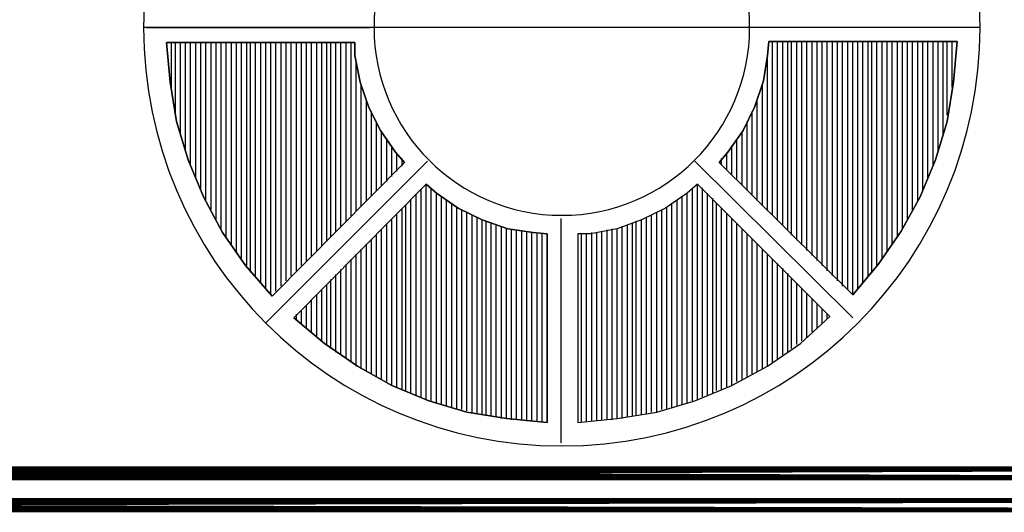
# Model space of a CAD drawing. Extents: x 12 to 27.9, y 10.8 to 21.2.
# Tile 2 of 17: x 19.6 to 20.4, y 14.2 to 14.6. Entities that reach past the tile are written whole.
import ezdxf

# ---------------------------------------------------------------- set-up
doc = ezdxf.new("R2010")
doc.units = 0
doc.layers.add('ASSYDWGTOP_pho', color=1, linetype='CONTINUOUS')

msp = doc.modelspace()

# ---------------------------------------------------------------- linework, layer by layer
at = {"layer": 'ASSYDWGTOP_pho'}
for points in [[(20.362, 14.596, 1), (19.705, 14.596, 1)], [(20.181, 14.596, 1), (19.886, 14.596, 1)], [(19.705, 14.596, 1), (20.362, 14.596)], [(19.886, 14.596, 1), (20.181, 14.596)]]:
    msp.add_lwpolyline(points, format="xyb", close=True, dxfattribs=at)
for points in [[(19.707, 14.596), (19.883, 14.596)], [(20.356, 14.596), (20.183, 14.596)], [(19.727, 14.548), (19.727, 14.584)], [(19.73, 14.527), (19.73, 14.584)], [(19.734, 14.512), (19.734, 14.584)], [(19.738, 14.499), (19.738, 14.584)], [(19.742, 14.487), (19.742, 14.584)], [(19.746, 14.478), (19.746, 14.584)], [(19.75, 14.468), (19.75, 14.584)], [(19.754, 14.46), (19.754, 14.584)], [(19.758, 14.453), (19.758, 14.584)], [(19.762, 14.445), (19.762, 14.584)], [(19.766, 14.438), (19.766, 14.584)], [(19.77, 14.432), (19.77, 14.584)], [(19.774, 14.426), (19.774, 14.584)], [(19.778, 14.42), (19.778, 14.584)], [(19.782, 14.415), (19.782, 14.584)], [(19.786, 14.409), (19.786, 14.584)], [(19.789, 14.404), (19.789, 14.584)], [(19.793, 14.4), (19.793, 14.584)], [(19.797, 14.395), (19.797, 14.584)], [(19.801, 14.391), (19.801, 14.584)], [(19.805, 14.386), (19.805, 14.584)], [(19.809, 14.389), (19.809, 14.584)], [(19.813, 14.393), (19.813, 14.584)], [(19.817, 14.397), (19.817, 14.584)], [(19.821, 14.401), (19.821, 14.584)], [(19.825, 14.405), (19.825, 14.584)], [(19.829, 14.409), (19.829, 14.584)], [(19.833, 14.412), (19.833, 14.584)], [(19.837, 14.416), (19.837, 14.584)], [(19.841, 14.42), (19.841, 14.584)], [(19.845, 14.424), (19.845, 14.584)], [(19.849, 14.428), (19.849, 14.584)], [(19.852, 14.432), (19.852, 14.584)], [(19.856, 14.436), (19.856, 14.584)], [(19.86, 14.44), (19.86, 14.584)], [(19.864, 14.444), (19.864, 14.584)], [(19.868, 14.448), (19.868, 14.584)], [(20.199, 14.449), (20.199, 14.585)], [(20.203, 14.445), (20.203, 14.585)], [(20.207, 14.441), (20.207, 14.585)], [(20.211, 14.437), (20.211, 14.585)], [(20.214, 14.433), (20.214, 14.585)], [(20.218, 14.429), (20.218, 14.585)], [(20.222, 14.425), (20.222, 14.585)], [(20.226, 14.421), (20.226, 14.585)], [(20.23, 14.417), (20.23, 14.585)], [(20.234, 14.413), (20.234, 14.585)], [(20.238, 14.409), (20.238, 14.585)], [(20.242, 14.405), (20.242, 14.585)], [(20.246, 14.401), (20.246, 14.585)], [(20.25, 14.397), (20.25, 14.585)], [(20.254, 14.393), (20.254, 14.585)], [(20.258, 14.39), (20.258, 14.585)], [(20.262, 14.386), (20.262, 14.585)], [(20.266, 14.391), (20.266, 14.585)], [(20.27, 14.395), (20.27, 14.585)], [(20.274, 14.4), (20.274, 14.585)], [(20.277, 14.404), (20.277, 14.585)], [(20.281, 14.409), (20.281, 14.585)], [(20.285, 14.415), (20.285, 14.585)], [(20.289, 14.42), (20.289, 14.585)], [(20.293, 14.426), (20.293, 14.585)], [(20.297, 14.432), (20.297, 14.585)], [(20.301, 14.438), (20.301, 14.585)], [(20.305, 14.445), (20.305, 14.585)], [(20.309, 14.452), (20.309, 14.585)], [(20.313, 14.46), (20.313, 14.585)], [(20.317, 14.468), (20.317, 14.585)], [(20.321, 14.478), (20.321, 14.585)], [(20.325, 14.487), (20.325, 14.585)], [(20.329, 14.499), (20.329, 14.585)], [(20.333, 14.512), (20.333, 14.585)], [(20.336, 14.527), (20.336, 14.585)], [(20.34, 14.549), (20.34, 14.585)], [(19.872, 14.452), (19.872, 14.57)], [(20.195, 14.453), (20.195, 14.571)], [(19.876, 14.456), (19.876, 14.551)], [(20.191, 14.456), (20.191, 14.551)], [(19.88, 14.46), (19.88, 14.539)], [(20.187, 14.46), (20.187, 14.539)], [(19.884, 14.464), (19.884, 14.53)], [(20.183, 14.464), (20.183, 14.53)], [(19.888, 14.468), (19.888, 14.522)], [(20.179, 14.468), (20.179, 14.522)], [(19.892, 14.472), (19.892, 14.514)], [(19.896, 14.475), (19.896, 14.509)], [(20.171, 14.476), (20.171, 14.508)], [(20.175, 14.472), (20.175, 14.514)], [(19.9, 14.479), (19.9, 14.503)], [(20.167, 14.48), (20.167, 14.503)], [(19.904, 14.483), (19.904, 14.497)], [(19.908, 14.487), (19.908, 14.493)], [(20.159, 14.488), (20.159, 14.493)], [(20.163, 14.484), (20.163, 14.497)], [(19.801, 14.364), (19.928, 14.491)], [(20.262, 14.368), (20.138, 14.491)], [(19.923, 14.306), (19.923, 14.469)], [(19.927, 14.304), (19.927, 14.473)], [(19.931, 14.303), (19.931, 14.469)], [(20.14, 14.473), (20.132, 14.466)], [(20.136, 14.303), (20.136, 14.469)], [(20.244, 14.369), (20.14, 14.473)], [(20.14, 14.304), (20.14, 14.473)], [(20.144, 14.306), (20.144, 14.47)], [(19.915, 14.309), (19.915, 14.461)], [(19.919, 14.307), (19.919, 14.465)], [(19.935, 14.301), (19.935, 14.466)], [(19.939, 14.3), (19.939, 14.463)], [(20.132, 14.466), (20.115, 14.454)], [(20.128, 14.3), (20.128, 14.463)], [(20.132, 14.301), (20.132, 14.466)], [(20.148, 14.307), (20.148, 14.466)], [(20.152, 14.309), (20.152, 14.462)], [(19.908, 14.312), (19.908, 14.453)], [(19.911, 14.311), (19.911, 14.457)], [(19.943, 14.299), (19.943, 14.46)], [(19.947, 14.298), (19.947, 14.458)], [(19.951, 14.297), (19.951, 14.455)], [(19.955, 14.296), (19.955, 14.453)], [(20.115, 14.454), (20.096, 14.445)], [(20.112, 14.296), (20.112, 14.453)], [(20.116, 14.297), (20.116, 14.455)], [(20.12, 14.298), (20.12, 14.458)], [(20.124, 14.299), (20.124, 14.46)], [(20.155, 14.311), (20.155, 14.458)], [(20.159, 14.312), (20.159, 14.454)], [(19.9, 14.315), (19.9, 14.445)], [(19.904, 14.314), (19.904, 14.449)], [(19.959, 14.295), (19.959, 14.451)], [(19.963, 14.294), (19.963, 14.449)], [(19.967, 14.293), (19.967, 14.447)], [(19.971, 14.292), (19.971, 14.445)], [(20.033, 14.27), (20.033, 14.446)], [(20.096, 14.445), (20.077, 14.438)], [(20.096, 14.292), (20.096, 14.445)], [(20.1, 14.293), (20.1, 14.447)], [(20.104, 14.294), (20.104, 14.449)], [(20.108, 14.294), (20.108, 14.451)], [(20.163, 14.314), (20.163, 14.45)], [(20.167, 14.315), (20.167, 14.446)], [(19.892, 14.32), (19.892, 14.437)], [(19.896, 14.318), (19.896, 14.441)], [(19.974, 14.292), (19.974, 14.444)], [(19.978, 14.291), (19.978, 14.442)], [(19.982, 14.29), (19.982, 14.441)], [(19.986, 14.289), (19.986, 14.44)], [(19.99, 14.289), (19.99, 14.438)], [(19.994, 14.288), (19.994, 14.438)], [(19.998, 14.288), (19.998, 14.437)], [(20.077, 14.438), (20.056, 14.434)], [(20.069, 14.288), (20.069, 14.437)], [(20.073, 14.288), (20.073, 14.438)], [(20.077, 14.289), (20.077, 14.438)], [(20.081, 14.289), (20.081, 14.44)], [(20.085, 14.29), (20.085, 14.441)], [(20.089, 14.291), (20.089, 14.442)], [(20.092, 14.292), (20.092, 14.444)], [(20.171, 14.318), (20.171, 14.442)], [(20.175, 14.32), (20.175, 14.438)], [(19.884, 14.324), (19.884, 14.43)], [(19.888, 14.322), (19.888, 14.433)], [(20.002, 14.288), (20.002, 14.436)], [(20.006, 14.287), (20.006, 14.435)], [(20.01, 14.287), (20.01, 14.435)], [(20.014, 14.287), (20.014, 14.434)], [(20.018, 14.287), (20.018, 14.434)], [(20.056, 14.434), (20.046, 14.434)], [(20.046, 14.434), (20.046, 14.286)], [(20.049, 14.286), (20.049, 14.434)], [(20.053, 14.287), (20.053, 14.434)], [(20.057, 14.287), (20.057, 14.435)], [(20.061, 14.287), (20.061, 14.435)], [(20.065, 14.288), (20.065, 14.436)], [(20.179, 14.322), (20.179, 14.434)], [(20.183, 14.324), (20.183, 14.43)], [(19.876, 14.328), (19.876, 14.422)], [(19.88, 14.326), (19.88, 14.426)], [(20.187, 14.326), (20.187, 14.426)], [(20.191, 14.328), (20.191, 14.422)], [(19.868, 14.333), (19.868, 14.414)], [(19.872, 14.33), (19.872, 14.418)], [(20.195, 14.33), (20.195, 14.418)], [(20.199, 14.333), (20.199, 14.414)], [(19.86, 14.339), (19.86, 14.406)], [(19.864, 14.336), (19.864, 14.41)], [(20.203, 14.336), (20.203, 14.411)], [(20.207, 14.339), (20.207, 14.407)], [(19.856, 14.341), (19.856, 14.402)], [(20.211, 14.341), (20.211, 14.403)], [(20.214, 14.344), (20.214, 14.399)], [(19.849, 14.347), (19.849, 14.394)], [(19.852, 14.344), (19.852, 14.398)], [(20.218, 14.347), (20.218, 14.395)], [(20.222, 14.35), (20.222, 14.391)], [(19.841, 14.353), (19.841, 14.386)], [(19.845, 14.35), (19.845, 14.39)], [(20.226, 14.353), (20.226, 14.387)], [(20.23, 14.357), (20.23, 14.383)], [(19.833, 14.36), (19.833, 14.378)], [(19.837, 14.356), (19.837, 14.382)], [(20.234, 14.36), (20.234, 14.379)], [(19.825, 14.367), (19.825, 14.371)], [(19.829, 14.363), (19.829, 14.374)], [(20.221, 14.348), (20.244, 14.369)], [(20.238, 14.363), (20.238, 14.375)], [(20.242, 14.367), (20.242, 14.371)], [(20.195, 14.33), (20.221, 14.348)], [(20.167, 14.315), (20.195, 14.33)], [(20.138, 14.303), (20.167, 14.315)], [(20.108, 14.294), (20.138, 14.303)], [(20.077, 14.289), (20.108, 14.294)], [(20.046, 14.286), (20.077, 14.289)]]:
    msp.add_lwpolyline(points, dxfattribs=at)
for points in [[(19.723, 14.584), (19.726, 14.553)], [(19.871, 14.584), (19.723, 14.584)], [(19.871, 14.574), (19.871, 14.584)], [(20.196, 14.585), (20.195, 14.574)], [(20.344, 14.585), (20.196, 14.585)], [(20.341, 14.553), (20.344, 14.585)], [(19.875, 14.553), (19.871, 14.574)], [(20.195, 14.574), (20.192, 14.554)], [(19.726, 14.553), (19.731, 14.522)], [(19.882, 14.533), (19.875, 14.553)], [(20.192, 14.554), (20.185, 14.534)], [(20.336, 14.522), (20.341, 14.553)], [(19.891, 14.515), (19.882, 14.533)], [(20.185, 14.534), (20.176, 14.515)], [(19.731, 14.522), (19.74, 14.492)], [(20.327, 14.492), (20.336, 14.522)], [(19.903, 14.498), (19.891, 14.515)], [(20.176, 14.515), (20.164, 14.498)], [(19.74, 14.492), (19.752, 14.463)], [(19.91, 14.49), (19.903, 14.498)], [(20.164, 14.498), (20.157, 14.49)], [(20.315, 14.463), (20.327, 14.492)], [(19.806, 14.385), (19.91, 14.49)], [(20.157, 14.49), (20.262, 14.386)], [(19.927, 14.473), (19.823, 14.368)], [(19.935, 14.466), (19.927, 14.473)], [(19.752, 14.463), (19.767, 14.435)], [(19.952, 14.454), (19.935, 14.466)], [(20.3, 14.436), (20.315, 14.463)], [(19.971, 14.445), (19.952, 14.454)], [(19.991, 14.438), (19.971, 14.445)], [(20.011, 14.435), (19.991, 14.438)], [(19.767, 14.435), (19.785, 14.409)], [(20.022, 14.434), (20.011, 14.435)], [(20.022, 14.286), (20.022, 14.434)], [(20.282, 14.41), (20.3, 14.436)], [(19.785, 14.409), (19.806, 14.385)], [(20.262, 14.386), (20.282, 14.41)], [(19.823, 14.368), (19.847, 14.348)], [(19.847, 14.348), (19.873, 14.33)], [(19.873, 14.33), (19.9, 14.315)], [(19.9, 14.315), (19.929, 14.303)], [(19.929, 14.303), (19.959, 14.294)], [(19.959, 14.294), (19.99, 14.289)], [(19.99, 14.289), (20.022, 14.286)]]:
    msp.add_lwpolyline(points, close=True, dxfattribs=at)
at = {"layer": 'ASSYDWGTOP_pho', "const_width": 0.01111}
for points in [[(21.533, 14.246), (18.533, 14.246)], [(22.043, 14.221), (17.143, 14.221)]]:
    msp.add_lwpolyline(points, close=True, dxfattribs=at)

doc.saveas('drawing.dxf')
